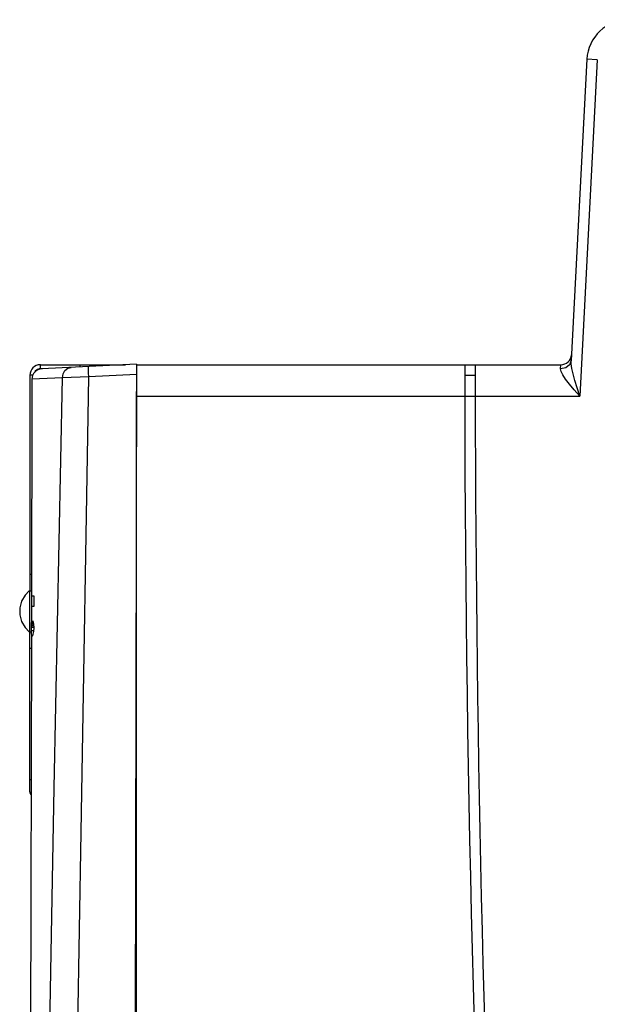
# Model space of a CAD drawing. Header units: millimetres. Extents: x 0 to 450, y 0 to 500.
# Tile 44 of 46: x 319 to 346, y 280 to 327. Entities that reach past the tile are written whole.
import ezdxf

# ---------------------------------------------------------------- set-up
doc = ezdxf.new("R2010")
doc.units = ezdxf.units.MM
doc.header["$LTSCALE"] = 32.592593
doc.layers.get('0').update_dxf_attribs({"linetype": 'CONTINUOUS'})

msp = doc.modelspace()

# ---------------------------------------------------------------- linework, layer by layer
at = {"color": 7, "linetype": 'CONTINUOUS'}
for p, q in [((345.796, 324.909), (345.041, 310.51)), ((346.295, 324.883), (345.452, 308.804)), ((346.295, 324.883), (345.796, 324.909)), ((345.041, 310.51), (344.967, 310.303)), ((345.048, 310.341), (345.041, 310.51)), ((319.408, 309.989), (319.384, 309.949)), ((319.46, 310.041), (319.408, 309.989)), ((319.523, 310.079), (319.46, 310.041)), ((319.589, 310.099), (319.523, 310.079)), ((319.652, 310.104), (319.589, 310.099)), ((319.652, 310.304), (323.719, 310.304)), ((319.652, 310.104), (319.652, 310.304)), ((319.751, 310.104), (319.652, 310.104)), ((324.247, 310.331), (319.721, 310.103)), ((320.738, 309.866), (320.828, 310.023)), ((320.828, 310.023), (320.964, 310.13)), ((320.964, 310.13), (321.126, 310.174)), ((321.552, 310.195), (321.552, 310.304)), ((321.954, 310.069), (321.957, 310.178)), ((321.956, 309.908), (321.954, 310.069)), ((321.964, 309.717), (321.956, 309.908)), ((321.957, 310.178), (321.965, 310.216)), ((322.967, 310.304), (322.965, 310.266)), ((324.247, 310.331), (324.052, 213.127)), ((324.252, 310.304), (344.556, 310.304)), ((344.542, 310.104), (344.556, 310.304)), ((344.785, 310.155), (344.542, 310.104)), ((344.564, 309.976), (344.542, 310.104)), ((344.646, 309.811), (344.564, 309.976)), ((344.967, 310.303), (344.785, 310.155)), ((345.083, 310.124), (345.048, 310.341)), ((345.144, 309.861), (345.083, 310.124)), ((319.291, 309.804), (319.152, 309.804)), ((319.152, 309.804), (319.152, 299.48)), ((319.246, 309.605), (319.223, 298.173)), ((320.706, 309.682), (319.246, 309.605)), ((320.316, 290.07), (320.706, 309.682)), ((320.706, 309.682), (320.738, 309.866)), ((321.964, 309.717), (320.706, 309.682)), ((321.6, 287.939), (321.964, 309.717)), ((324.246, 309.832), (321.964, 309.717)), ((339.952, 309.804), (340.452, 309.804)), ((344.781, 309.611), (344.646, 309.811)), ((344.963, 309.377), (344.781, 309.611)), ((345.227, 309.554), (345.144, 309.861)), ((345.33, 309.203), (345.227, 309.554)), ((324.252, 265.093), (324.252, 309.028)), ((345.188, 309.109), (344.963, 309.377)), ((345.452, 308.804), (345.188, 309.109)), ((345.452, 308.804), (345.33, 309.203)), ((324.252, 308.804), (345.452, 308.804)), ((319.227, 300.261), (319.152, 300.265)), ((318.921, 299.277), (318.755, 298.994)), ((319.12, 299.48), (318.921, 299.277)), ((319.122, 299.48), (319.225, 299.481)), ((319.141, 298.827), (319.151, 299.48)), ((319.225, 299.241), (319.348, 299.241)), ((319.348, 299.241), (319.346, 298.741)), ((318.755, 298.994), (318.664, 298.672)), ((318.664, 298.672), (318.664, 298.335)), ((319.141, 298.182), (319.141, 298.827)), ((319.346, 298.741), (319.224, 298.741)), ((318.664, 298.335), (318.755, 298.013)), ((319.151, 297.529), (319.141, 298.182)), ((319.223, 298.224), (319.226, 298.134)), ((319.226, 298.134), (319.233, 297.972)), ((318.755, 298.013), (318.923, 297.73)), ((318.923, 297.73), (319.12, 297.529)), ((319.222, 297.712), (319.222, 297.972)), ((319.343, 297.741), (319.222, 297.741)), ((319.222, 297.66), (319.222, 297.712)), ((319.224, 297.584), (319.222, 297.66)), ((319.233, 297.972), (319.241, 297.864)), ((319.241, 297.864), (319.252, 297.816)), ((319.252, 297.816), (319.255, 297.814)), ((319.255, 297.814), (319.267, 297.833)), ((319.343, 297.814), (319.256, 297.814)), ((319.267, 297.833), (319.284, 297.915)), ((319.284, 297.915), (319.3, 298.051)), ((319.3, 298.051), (319.32, 297.886)), ((319.342, 297.72), (319.319, 297.544)), ((319.32, 297.886), (319.342, 297.72)), ((319.221, 297.314), (319.053, 213.873)), ((319.122, 297.529), (319.221, 297.528)), ((319.152, 289.871), (319.152, 297.529)), ((319.224, 297.584), (319.324, 297.584)), ((319.228, 297.441), (319.224, 297.584)), ((319.238, 297.35), (319.228, 297.441)), ((319.252, 297.315), (319.238, 297.35)), ((319.254, 297.314), (319.252, 297.315)), ((319.271, 297.336), (319.254, 297.314)), ((319.294, 297.414), (319.271, 297.336)), ((319.319, 297.544), (319.294, 297.414)), ((319.152, 296.744), (319.22, 296.748)), ((324.214, 293.604), (324.252, 293.604)), ((319.152, 290.471), (319.207, 290.471)), ((324.207, 290.18), (324.252, 290.181)), ((319.952, 270.337), (320.316, 290.07)), ((321.251, 265.999), (321.6, 287.939))]:
    msp.add_line(p, q, dxfattribs=at)
for centre, radius, start, end in [((347.793, 324.804), 2, 90, 177), ((344.556, 310.804), 0.5, 270, 357), ((319.652, 309.804), 0.5, 90, 180), ((319.746, 309.604), 0.5, 92.8849, 179.8849), ((1439.952, 310.304), 1100, 180, 185.828334), ((1439.952, 310.304), 1099.5, 180, 185.30888), ((319.352, 289.871), 0.2, 180.0001, 222.9345)]:
    msp.add_arc(centre, radius, start, end, dxfattribs=at)

doc.saveas('drawing.dxf')
